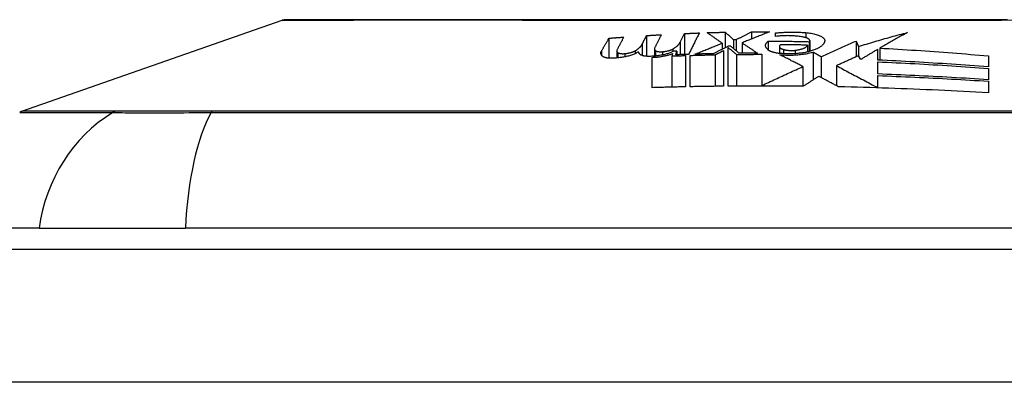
# Model space of a CAD drawing. Header units: inches. Extents: x 20 to 506, y 54 to 236.
# Tile 71 of 245: x 69.221 to 69.953, y 230.33 to 230.6. Entities that reach past the tile are written whole.
import ezdxf

# ---------------------------------------------------------------- set-up
doc = ezdxf.new("R2010")
doc.units = ezdxf.units.IN
doc.header["$MEASUREMENT"] = 0
doc.layers.add('Visible Edges(ANSI)', color=7, linetype='Continuous', lineweight=25)
doc.layers.add('Visible Tangent Edges(ANSI)', color=7, linetype='Continuous', lineweight=25)

msp = doc.modelspace()

# ---------------------------------------------------------------- linework, layer by layer
at = {"layer": 'Visible Edges(ANSI)'}
for p, q in [((69.2226, 230.53208), (69.41614, 230.59982)), ((69.6592, 230.58648), (69.6592, 230.5716)), ((69.6872, 230.58845), (69.6872, 230.57304)), ((69.71214, 230.58343), (69.71545, 230.58996)), ((69.71545, 230.58996), (69.71545, 230.57438)), ((69.7457, 230.59096), (69.7457, 230.57938)), ((69.7652, 230.59124), (69.7652, 230.58588)), ((69.7832, 230.58781), (69.7832, 230.59043)), ((69.68389, 230.58203), (69.68389, 230.57366)), ((69.74345, 230.58278), (69.74345, 230.57826)), ((69.7497, 230.58052), (69.74795, 230.58049)), ((69.74795, 230.5508), (69.74795, 230.57946)), ((69.75195, 230.58542), (69.75395, 230.58544)), ((69.75195, 230.58542), (69.75195, 230.5787)), ((69.75395, 230.58544), (69.75395, 230.57708)), ((69.7582, 230.58305), (69.7582, 230.57527)), ((69.7777, 230.58434), (69.7777, 230.57769)), ((69.78598, 230.58034), (69.78598, 230.57516)), ((69.80695, 230.58134), (69.80695, 230.57626)), ((69.8082, 230.58392), (69.8082, 230.57657)), ((69.80852, 230.5847), (69.80852, 230.57666)), ((69.84313, 230.5844), (69.84479, 230.58031)), ((69.84313, 230.5844), (69.84313, 230.57272)), ((69.84479, 230.58031), (69.84479, 230.57346)), ((69.86063, 230.57911), (69.86063, 230.57013)), ((69.66498, 230.57702), (69.66498, 230.57173)), ((69.6787, 230.57708), (69.6787, 230.57495)), ((69.69145, 230.54968), (69.69145, 230.57226)), ((69.69297, 230.57857), (69.69297, 230.57316)), ((69.70639, 230.575), (69.70595, 230.57324)), ((69.70595, 230.57324), (69.70595, 230.55008)), ((69.70895, 230.57416), (69.70965, 230.57692)), ((69.70965, 230.57692), (69.70965, 230.57418)), ((69.7162, 230.57359), (69.7162, 230.55031)), ((69.7197, 230.55039), (69.7197, 230.5737)), ((69.73818, 230.57416), (69.73818, 230.55069)), ((69.74445, 230.57728), (69.74445, 230.55077)), ((69.7542, 230.5744), (69.7542, 230.55086)), ((69.77295, 230.5745), (69.77295, 230.55129)), ((69.81116, 230.57621), (69.81116, 230.55554)), ((69.81695, 230.57274), (69.81695, 230.55726)), ((69.84645, 230.57056), (69.84482, 230.57348)), ((69.8592, 230.5702), (69.8592, 230.57826)), ((69.94145, 230.57337), (69.94145, 230.56518)), ((69.80345, 230.56535), (69.80345, 230.55075)), ((69.82845, 230.566), (69.82845, 230.55111)), ((69.8592, 230.55986), (69.8592, 230.56893)), ((69.8592, 230.54971), (69.8592, 230.55866)), ((69.94145, 230.56401), (69.94145, 230.5556)), ((69.77295, 230.55129), (69.77295, 230.55092)), ((69.8592, 230.54971), (69.8592, 230.54953)), ((69.94145, 230.55448), (69.94145, 230.54589)), ((69.23547, 230.44517), (69.16271, 230.44517)), ((69.23547, 230.44517), (69.34426, 230.44517)), ((70.20163, 230.44517), (69.34426, 230.44517)), ((68.44795, 230.42942), (116.05295, 230.42942))]:
    msp.add_line(p, q, dxfattribs=at)
at = {"layer": 'Visible Edges(ANSI)', "flags": 128}
for points in [[(69.95572, 230.60021), (69.94053, 230.6002), (69.9249, 230.60018), (69.90888, 230.60016), (69.89252, 230.60015), (69.8759, 230.60014), (69.85906, 230.60012), (69.84208, 230.60011), (69.82495, 230.6001), (69.80763, 230.6001), (69.79018, 230.60009), (69.77266, 230.60009), (69.75515, 230.60009), (69.7377, 230.6001), (69.72038, 230.6001), (69.70324, 230.60011), (69.68627, 230.60012), (69.66945, 230.60014), (69.65284, 230.60015), (69.6365, 230.60016), (69.62048, 230.60018), (69.60486, 230.6002), (69.58968, 230.60021), (69.57499, 230.60023), (69.56079, 230.60025), (69.54708, 230.60026), (69.53391, 230.60028), (69.52134, 230.60028), (69.50937, 230.60028), (69.49804, 230.60026), (69.48737, 230.60025), (69.47739, 230.60023), (69.4681, 230.60021), (69.45953, 230.6002), (69.4517, 230.60018), (69.44465, 230.60016), (69.43841, 230.60015), (69.43298, 230.60014), (69.42835, 230.60012), (69.42455, 230.60011), (69.42157, 230.6001), (69.41945, 230.6001), (69.41817, 230.60009), (69.41775, 230.60009)], [(69.65365, 230.57692), (69.65388, 230.57732), (69.65411, 230.57772), (69.65434, 230.57811), (69.65457, 230.57851), (69.65481, 230.57891), (69.65504, 230.57931), (69.65527, 230.57971), (69.6555, 230.58011), (69.65573, 230.58051), (69.65596, 230.58091), (69.65619, 230.58131), (69.65643, 230.5817), (69.65666, 230.5821), (69.65689, 230.5825), (69.65712, 230.5829), (69.65735, 230.5833), (69.65758, 230.5837), (69.65781, 230.5841), (69.65805, 230.58449), (69.65828, 230.58489), (69.65851, 230.58529), (69.65874, 230.58568), (69.65897, 230.58608), (69.6592, 230.58648)], [(69.6592, 230.58648), (69.65966, 230.58651), (69.66012, 230.58655), (69.66058, 230.58658), (69.66104, 230.58662), (69.66149, 230.58665), (69.66195, 230.58669), (69.66241, 230.58672), (69.66287, 230.58676), (69.66333, 230.58679), (69.66379, 230.58683), (69.66424, 230.58686), (69.6647, 230.5869), (69.66516, 230.58693), (69.66562, 230.58697), (69.66608, 230.587), (69.66654, 230.58703), (69.66699, 230.58707), (69.66745, 230.5871), (69.66791, 230.58714), (69.66837, 230.58717), (69.66883, 230.5872), (69.66929, 230.58724), (69.66974, 230.58727), (69.6702, 230.5873)], [(69.6702, 230.5873), (69.66999, 230.5869), (69.66978, 230.5865), (69.66957, 230.58609), (69.66936, 230.58569), (69.66915, 230.58529), (69.66894, 230.58488), (69.66872, 230.58448), (69.66851, 230.58408), (69.6683, 230.58367), (69.66809, 230.58327), (69.66788, 230.58287), (69.66767, 230.58246), (69.66746, 230.58206), (69.66724, 230.58165), (69.66703, 230.58125), (69.66682, 230.58084), (69.66661, 230.58044), (69.6664, 230.58003), (69.66619, 230.57963), (69.66598, 230.57923), (69.66577, 230.57882), (69.66555, 230.57842), (69.66534, 230.57801), (69.66513, 230.57761)], [(69.68389, 230.58203), (69.68403, 230.5823), (69.68417, 230.58257), (69.6843, 230.58284), (69.68444, 230.5831), (69.68458, 230.58337), (69.68472, 230.58364), (69.68485, 230.58391), (69.68499, 230.58417), (69.68513, 230.58444), (69.68527, 230.58471), (69.68541, 230.58497), (69.68554, 230.58524), (69.68568, 230.58551), (69.68582, 230.58578), (69.68596, 230.58604), (69.68609, 230.58631), (69.68623, 230.58658), (69.68637, 230.58685), (69.68651, 230.58711), (69.68665, 230.58738), (69.68678, 230.58765), (69.68692, 230.58791), (69.68706, 230.58818), (69.6872, 230.58845)], [(69.6872, 230.58845), (69.68765, 230.58848), (69.68811, 230.5885), (69.68857, 230.58853), (69.68903, 230.58856), (69.68949, 230.58859), (69.68995, 230.58862), (69.6904, 230.58864), (69.69086, 230.58867), (69.69132, 230.5887), (69.69178, 230.58873), (69.69224, 230.58875), (69.6927, 230.58878), (69.69315, 230.58881), (69.69361, 230.58884), (69.69407, 230.58886), (69.69453, 230.58889), (69.69499, 230.58892), (69.69545, 230.58894), (69.6959, 230.58897), (69.69636, 230.58899), (69.69682, 230.58902), (69.69728, 230.58905), (69.69774, 230.58907), (69.6982, 230.5891)], [(69.6982, 230.5891), (69.69799, 230.58869), (69.69777, 230.58827), (69.69756, 230.58786), (69.69735, 230.58745), (69.69714, 230.58703), (69.69693, 230.58662), (69.69672, 230.58621), (69.69651, 230.58579), (69.6963, 230.58538), (69.69608, 230.58497), (69.69587, 230.58455), (69.69566, 230.58414), (69.69545, 230.58372), (69.69524, 230.58331), (69.69503, 230.5829), (69.69482, 230.58248), (69.6946, 230.58207), (69.69439, 230.58166), (69.69418, 230.58124), (69.69397, 230.58083), (69.69376, 230.58042), (69.69355, 230.58), (69.69334, 230.57959), (69.69313, 230.57918)], [(69.71545, 230.58996), (69.71591, 230.58998), (69.71636, 230.59), (69.71682, 230.59002), (69.71728, 230.59004), (69.71774, 230.59006), (69.7182, 230.59008), (69.71866, 230.5901), (69.71911, 230.59012), (69.71957, 230.59014), (69.72003, 230.59016), (69.72049, 230.59017), (69.72095, 230.59019), (69.72141, 230.59021), (69.72186, 230.59023), (69.72232, 230.59025), (69.72278, 230.59027), (69.72324, 230.59028), (69.7237, 230.5903), (69.72416, 230.59032), (69.72461, 230.59034), (69.72507, 230.59035), (69.72553, 230.59037), (69.72599, 230.59039), (69.72645, 230.5904)], [(69.72645, 230.5904), (69.72611, 230.58974), (69.72578, 230.58908), (69.72545, 230.58842), (69.72511, 230.58775), (69.72478, 230.58709), (69.72444, 230.58642), (69.72411, 230.58576), (69.72377, 230.58509), (69.72344, 230.58443), (69.7231, 230.58376), (69.72277, 230.5831), (69.72243, 230.58243), (69.7221, 230.58177), (69.72176, 230.5811), (69.72143, 230.58044), (69.72109, 230.57978), (69.72076, 230.57911), (69.72042, 230.57845), (69.72009, 230.57778), (69.71976, 230.57712), (69.71942, 230.57646), (69.71909, 230.5758), (69.71876, 230.57514), (69.71842, 230.57448)], [(69.7322, 230.5906), (69.73276, 230.59062), (69.73332, 230.59064), (69.73388, 230.59065), (69.73445, 230.59067), (69.73501, 230.59069), (69.73557, 230.5907), (69.73613, 230.59072), (69.7367, 230.59074), (69.73726, 230.59075), (69.73782, 230.59077), (69.73838, 230.59078), (69.73895, 230.5908), (69.73951, 230.59081), (69.74007, 230.59083), (69.74063, 230.59084), (69.7412, 230.59086), (69.74176, 230.59087), (69.74232, 230.59089), (69.74288, 230.5909), (69.74345, 230.59091), (69.74401, 230.59093), (69.74457, 230.59094), (69.74513, 230.59095), (69.7457, 230.59096)], [(69.74345, 230.58278), (69.74298, 230.5831), (69.74251, 230.58343), (69.74205, 230.58376), (69.74158, 230.58409), (69.74111, 230.58441), (69.74065, 230.58474), (69.74018, 230.58507), (69.73971, 230.5854), (69.73924, 230.58572), (69.73877, 230.58605), (69.7383, 230.58638), (69.73783, 230.5867), (69.73736, 230.58703), (69.73689, 230.58736), (69.73642, 230.58768), (69.73595, 230.58801), (69.73548, 230.58833), (69.73501, 230.58866), (69.73454, 230.58898), (69.73407, 230.58931), (69.7336, 230.58963), (69.73314, 230.58996), (69.73267, 230.59028), (69.7322, 230.5906)], [(69.7457, 230.59096), (69.74596, 230.59073), (69.74622, 230.5905), (69.74648, 230.59027), (69.74674, 230.59004), (69.747, 230.58981), (69.74726, 230.58958), (69.74752, 230.58935), (69.74778, 230.58912), (69.74804, 230.58889), (69.7483, 230.58866), (69.74856, 230.58842), (69.74883, 230.58819), (69.74909, 230.58796), (69.74935, 230.58773), (69.74961, 230.5875), (69.74987, 230.58727), (69.75013, 230.58704), (69.75039, 230.5868), (69.75065, 230.58657), (69.75091, 230.58634), (69.75117, 230.58611), (69.75143, 230.58588), (69.75169, 230.58565), (69.75195, 230.58542)], [(69.75395, 230.58544), (69.75441, 230.58568), (69.75488, 230.58593), (69.75534, 230.58617), (69.75581, 230.58641), (69.75628, 230.58665), (69.75674, 230.58689), (69.75721, 230.58713), (69.75768, 230.58737), (69.75815, 230.58762), (69.75862, 230.58786), (69.75909, 230.5881), (69.75956, 230.58834), (69.76003, 230.58858), (69.7605, 230.58882), (69.76097, 230.58907), (69.76144, 230.58931), (69.76191, 230.58955), (69.76238, 230.58979), (69.76285, 230.59003), (69.76332, 230.59027), (69.76379, 230.59051), (69.76426, 230.59076), (69.76473, 230.591), (69.7652, 230.59124)], [(69.7787, 230.59125), (69.77784, 230.59091), (69.77698, 230.59057), (69.77613, 230.59024), (69.77527, 230.5899), (69.77441, 230.58956), (69.77355, 230.58922), (69.7727, 230.58888), (69.77184, 230.58854), (69.77098, 230.5882), (69.77012, 230.58785), (69.76926, 230.58751), (69.76841, 230.58717), (69.76755, 230.58683), (69.76669, 230.58648), (69.76584, 230.58614), (69.76499, 230.58579), (69.76413, 230.58545), (69.76328, 230.58511), (69.76243, 230.58476), (69.76158, 230.58442), (69.76073, 230.58408), (69.75988, 230.58373), (69.75904, 230.58339), (69.7582, 230.58305)], [(69.7652, 230.59124), (69.76576, 230.59124), (69.76632, 230.59124), (69.76688, 230.59125), (69.76745, 230.59125), (69.76801, 230.59125), (69.76857, 230.59125), (69.76913, 230.59125), (69.7697, 230.59126), (69.77026, 230.59126), (69.77082, 230.59126), (69.77138, 230.59126), (69.77195, 230.59126), (69.77251, 230.59126), (69.77307, 230.59126), (69.77363, 230.59126), (69.7742, 230.59126), (69.77476, 230.59126), (69.77532, 230.59126), (69.77588, 230.59126), (69.77645, 230.59126), (69.77701, 230.59125), (69.77757, 230.59125), (69.77813, 230.59125), (69.7787, 230.59125)], [(69.7832, 230.59043), (69.7841, 230.59052), (69.78501, 230.5906), (69.78593, 230.59068), (69.78685, 230.59074), (69.78777, 230.5908), (69.7887, 230.59086), (69.78964, 230.59091), (69.79057, 230.59095), (69.79151, 230.59098), (69.79245, 230.59101), (69.7934, 230.59103), (69.79434, 230.59104), (69.79529, 230.59105), (69.79624, 230.59105), (69.79719, 230.59104), (69.79814, 230.59102), (69.79909, 230.591), (69.80004, 230.59097), (69.80098, 230.59094), (69.80193, 230.5909), (69.80288, 230.59085), (69.80382, 230.59079), (69.80476, 230.59073), (69.8057, 230.59066)], [(69.80395, 230.58732), (69.80314, 230.58746), (69.80232, 230.5876), (69.80149, 230.58772), (69.80065, 230.58784), (69.7998, 230.58794), (69.79894, 230.58803), (69.79807, 230.58812), (69.79719, 230.58819), (69.79631, 230.58825), (69.79543, 230.5883), (69.79454, 230.58834), (69.79364, 230.58837), (69.79275, 230.58838), (69.79185, 230.58839), (69.79096, 230.58838), (69.79007, 230.58836), (69.78918, 230.58833), (69.7883, 230.58829), (69.78743, 230.58824), (69.78656, 230.58817), (69.78571, 230.5881), (69.78486, 230.58801), (69.78402, 230.58792), (69.7832, 230.58781)], [(69.8082, 230.58392), (69.80832, 230.58407), (69.80841, 230.58423), (69.80847, 230.58439), (69.80851, 230.58455), (69.80852, 230.58471), (69.80851, 230.58487), (69.80847, 230.58503), (69.8084, 230.5852), (69.8083, 230.58536), (69.80818, 230.58552), (69.80803, 230.58567), (69.80785, 230.58583), (69.80765, 230.58598), (69.80742, 230.58613), (69.80717, 230.58627), (69.8069, 230.58641), (69.8066, 230.58655), (69.80628, 230.58668), (69.80594, 230.5868), (69.80558, 230.58692), (69.80519, 230.58703), (69.8048, 230.58713), (69.80438, 230.58723), (69.80395, 230.58732)], [(69.8057, 230.59066), (69.80673, 230.59057), (69.80774, 230.59045), (69.80874, 230.59032), (69.80971, 230.59016), (69.81065, 230.58998), (69.81156, 230.58978), (69.81244, 230.58957), (69.81327, 230.58933), (69.81407, 230.58909), (69.81482, 230.58882), (69.81552, 230.58855), (69.81617, 230.58826), (69.81677, 230.58796), (69.81732, 230.58765), (69.81782, 230.58733), (69.81826, 230.58701), (69.81865, 230.58668), (69.81897, 230.58634), (69.81924, 230.586), (69.81945, 230.58566), (69.8196, 230.58532), (69.8197, 230.58497), (69.81973, 230.58463), (69.8197, 230.58428)], [(69.84479, 230.58031), (69.8463, 230.58078), (69.84781, 230.58125), (69.84932, 230.58172), (69.85084, 230.58218), (69.85235, 230.58264), (69.85387, 230.58309), (69.85539, 230.58354), (69.85691, 230.58399), (69.85843, 230.58444), (69.85995, 230.58488), (69.86147, 230.58532), (69.86299, 230.58576), (69.86451, 230.5862), (69.86604, 230.58663), (69.86756, 230.58705), (69.86909, 230.58747), (69.87062, 230.58789), (69.87214, 230.58831), (69.87367, 230.58872), (69.8752, 230.58913), (69.87673, 230.58953), (69.87826, 230.58993), (69.87979, 230.59033), (69.88132, 230.59072)], [(69.88132, 230.59072), (69.88046, 230.59026), (69.87959, 230.5898), (69.87873, 230.58933), (69.87786, 230.58886), (69.877, 230.58839), (69.87613, 230.58792), (69.87527, 230.58745), (69.8744, 230.58697), (69.87354, 230.58649), (69.87267, 230.58601), (69.87181, 230.58553), (69.87094, 230.58505), (69.87008, 230.58456), (69.86922, 230.58407), (69.86835, 230.58358), (69.86749, 230.58309), (69.86663, 230.5826), (69.86577, 230.5821), (69.86491, 230.58161), (69.86405, 230.58111), (69.8632, 230.58061), (69.86234, 230.58011), (69.86149, 230.57961), (69.86063, 230.57911)], [(69.6787, 230.57708), (69.67902, 230.57728), (69.67934, 230.57747), (69.67964, 230.57767), (69.67994, 230.57788), (69.68023, 230.57808), (69.68051, 230.57828), (69.68078, 230.57848), (69.68104, 230.57869), (69.68129, 230.57889), (69.68153, 230.5791), (69.68176, 230.57931), (69.68198, 230.57951), (69.68219, 230.57972), (69.6824, 230.57993), (69.68259, 230.58014), (69.68277, 230.58035), (69.68295, 230.58056), (69.68311, 230.58077), (69.68327, 230.58098), (69.68341, 230.58119), (69.68355, 230.5814), (69.68367, 230.58161), (69.68379, 230.58182), (69.68389, 230.58203)], [(69.69313, 230.57918), (69.69309, 230.57909), (69.69305, 230.57901), (69.69302, 230.57892), (69.693, 230.57884), (69.69299, 230.57876), (69.69298, 230.57867), (69.69297, 230.57859), (69.69297, 230.5785), (69.69298, 230.57842), (69.693, 230.57834), (69.69302, 230.57825), (69.69304, 230.57817), (69.69307, 230.57809), (69.69311, 230.57801), (69.69316, 230.57793), (69.69321, 230.57785), (69.69326, 230.57777), (69.69333, 230.57769), (69.69339, 230.57761), (69.69347, 230.57753), (69.69355, 230.57746), (69.69364, 230.57738), (69.69373, 230.5773), (69.69383, 230.57723)], [(69.7067, 230.57842), (69.70703, 230.57861), (69.70736, 230.57881), (69.70768, 230.57901), (69.70799, 230.57922), (69.70829, 230.57942), (69.70857, 230.57962), (69.70885, 230.57983), (69.70913, 230.58003), (69.70939, 230.58024), (69.70964, 230.58045), (69.70988, 230.58065), (69.71011, 230.58086), (69.71034, 230.58107), (69.71055, 230.58128), (69.71075, 230.5815), (69.71095, 230.58171), (69.71113, 230.58192), (69.7113, 230.58214), (69.71147, 230.58235), (69.71162, 230.58256), (69.71177, 230.58278), (69.7119, 230.58299), (69.71203, 230.58321), (69.71214, 230.58343)], [(69.7232, 230.57462), (69.72402, 230.57495), (69.72485, 230.57529), (69.72568, 230.57562), (69.72651, 230.57596), (69.72734, 230.5763), (69.72818, 230.57664), (69.72902, 230.57698), (69.72986, 230.57732), (69.73071, 230.57766), (69.73155, 230.578), (69.7324, 230.57834), (69.73325, 230.57868), (69.73409, 230.57902), (69.73494, 230.57937), (69.73579, 230.57971), (69.73665, 230.58005), (69.7375, 230.58039), (69.73835, 230.58073), (69.7392, 230.58107), (69.74005, 230.58142), (69.7409, 230.58176), (69.74175, 230.5821), (69.7426, 230.58244), (69.74345, 230.58278)], [(69.74795, 230.58049), (69.74748, 230.58026), (69.74702, 230.58003), (69.74655, 230.5798), (69.74609, 230.57957), (69.74562, 230.57934), (69.74516, 230.57911), (69.74469, 230.57888), (69.74422, 230.57864), (69.74376, 230.57841), (69.74329, 230.57818), (69.74283, 230.57795), (69.74236, 230.57772), (69.7419, 230.57749), (69.74144, 230.57726), (69.74097, 230.57703), (69.74051, 230.57679), (69.74005, 230.57656), (69.73958, 230.57633), (69.73912, 230.5761), (69.73866, 230.57587), (69.7382, 230.57564), (69.73774, 230.57541), (69.73728, 230.57518), (69.73682, 230.57496)], [(69.74795, 230.57946), (69.74821, 230.57925), (69.74847, 230.57904), (69.74873, 230.57883), (69.74899, 230.57862), (69.74925, 230.57841), (69.74951, 230.5782), (69.74977, 230.57799), (69.75003, 230.57778), (69.75029, 230.57757), (69.75055, 230.57736), (69.75081, 230.57714), (69.75107, 230.57693), (69.75133, 230.57672), (69.7516, 230.57651), (69.75186, 230.5763), (69.75212, 230.57609), (69.75238, 230.57588), (69.75264, 230.57567), (69.7529, 230.57546), (69.75316, 230.57525), (69.75342, 230.57504), (69.75368, 230.57482), (69.75394, 230.57461), (69.7542, 230.5744)], [(69.7562, 230.57525), (69.75593, 230.57547), (69.75566, 230.57569), (69.75539, 230.57591), (69.75512, 230.57613), (69.75485, 230.57635), (69.75457, 230.57657), (69.7543, 230.57679), (69.75403, 230.57701), (69.75376, 230.57723), (69.75349, 230.57745), (69.75322, 230.57767), (69.75295, 230.57789), (69.75268, 230.57811), (69.75241, 230.57833), (69.75214, 230.57855), (69.75187, 230.57877), (69.75159, 230.57899), (69.75132, 230.57921), (69.75105, 230.57943), (69.75078, 230.57964), (69.75051, 230.57986), (69.75024, 230.58008), (69.74997, 230.5803), (69.7497, 230.58052)], [(69.7582, 230.58305), (69.75868, 230.58273), (69.75916, 230.58241), (69.75964, 230.58209), (69.76012, 230.58177), (69.7606, 230.58145), (69.76108, 230.58113), (69.76156, 230.5808), (69.76204, 230.58048), (69.76252, 230.58016), (69.763, 230.57984), (69.76348, 230.57952), (69.76396, 230.57919), (69.76444, 230.57887), (69.76492, 230.57855), (69.7654, 230.57823), (69.76588, 230.57791), (69.76636, 230.57758), (69.76684, 230.57726), (69.76731, 230.57694), (69.76779, 230.57662), (69.76827, 230.5763), (69.76875, 230.57597), (69.76922, 230.57565), (69.7697, 230.57533)], [(69.7777, 230.57769), (69.77738, 230.57796), (69.77709, 230.57822), (69.77682, 230.5785), (69.77659, 230.57877), (69.77638, 230.57905), (69.7762, 230.57932), (69.77604, 230.5796), (69.77591, 230.57989), (69.77582, 230.58017), (69.77575, 230.58045), (69.7757, 230.58074), (69.77569, 230.58102), (69.7757, 230.58131), (69.77575, 230.58159), (69.77582, 230.58187), (69.77592, 230.58216), (69.77604, 230.58244), (69.7762, 230.58272), (69.77638, 230.58299), (69.77659, 230.58327), (69.77682, 230.58354), (69.77709, 230.58381), (69.77738, 230.58408), (69.7777, 230.58434)], [(69.7777, 230.58434), (69.77897, 230.58434), (69.78024, 230.58433), (69.78151, 230.58432), (69.78278, 230.58431), (69.78405, 230.5843), (69.78532, 230.58429), (69.7866, 230.58428), (69.78787, 230.58427), (69.78914, 230.58426), (69.79041, 230.58424), (69.79168, 230.58423), (69.79295, 230.58421), (69.79422, 230.58419), (69.79549, 230.58417), (69.79676, 230.58415), (69.79804, 230.58413), (69.79931, 230.58411), (69.80058, 230.58408), (69.80185, 230.58406), (69.80312, 230.58403), (69.80439, 230.584), (69.80566, 230.58398), (69.80693, 230.58395), (69.8082, 230.58392)], [(69.78695, 230.58166), (69.78674, 230.58152), (69.78655, 230.58137), (69.78639, 230.58122), (69.78626, 230.58107), (69.78615, 230.58091), (69.78607, 230.58075), (69.78601, 230.5806), (69.78598, 230.58044), (69.78598, 230.58028), (69.786, 230.58012), (69.78605, 230.57996), (69.78613, 230.5798), (69.78623, 230.57964), (69.78636, 230.57949), (69.78651, 230.57934), (69.78669, 230.57919), (69.78689, 230.57904), (69.78711, 230.5789), (69.78736, 230.57876), (69.78764, 230.57862), (69.78793, 230.57849), (69.78825, 230.57837), (69.78859, 230.57825), (69.78895, 230.57814)], [(69.80695, 230.58134), (69.80611, 230.58136), (69.80528, 230.58138), (69.80445, 230.5814), (69.80361, 230.58141), (69.80278, 230.58143), (69.80195, 230.58145), (69.80111, 230.58146), (69.80028, 230.58148), (69.79944, 230.58149), (69.79861, 230.58151), (69.79778, 230.58152), (69.79695, 230.58153), (69.79611, 230.58155), (69.79528, 230.58156), (69.79445, 230.58157), (69.79361, 230.58158), (69.79278, 230.58159), (69.79195, 230.5816), (69.79111, 230.58161), (69.79028, 230.58162), (69.78945, 230.58163), (69.78861, 230.58164), (69.78778, 230.58165), (69.78695, 230.58166)], [(69.7977, 230.57751), (69.79832, 230.57758), (69.79893, 230.57767), (69.79952, 230.57776), (69.8001, 230.57786), (69.80066, 230.57797), (69.8012, 230.57809), (69.80173, 230.57822), (69.80223, 230.57835), (69.80272, 230.5785), (69.80318, 230.57865), (69.80361, 230.57881), (69.80403, 230.57898), (69.80442, 230.57915), (69.80478, 230.57932), (69.80512, 230.57951), (69.80543, 230.5797), (69.80572, 230.57989), (69.80598, 230.58009), (69.80621, 230.58029), (69.80641, 230.58049), (69.80659, 230.5807), (69.80674, 230.58091), (69.80685, 230.58113), (69.80695, 230.58134)], [(69.8197, 230.58428), (69.81962, 230.58394), (69.81951, 230.5836), (69.81938, 230.58325), (69.81921, 230.58291), (69.81901, 230.58258), (69.81878, 230.58224), (69.81852, 230.58191), (69.81823, 230.58159), (69.81791, 230.58126), (69.81756, 230.58094), (69.81719, 230.58063), (69.81678, 230.58031), (69.81634, 230.58001), (69.81587, 230.5797), (69.81538, 230.57941), (69.81485, 230.57911), (69.8143, 230.57883), (69.81372, 230.57855), (69.81312, 230.57827), (69.81248, 230.57801), (69.81183, 230.57775), (69.81114, 230.57749), (69.81043, 230.57725), (69.8097, 230.57701)], [(69.81695, 230.57274), (69.81802, 230.57323), (69.8191, 230.57373), (69.82019, 230.57423), (69.82127, 230.57472), (69.82235, 230.57522), (69.82344, 230.57571), (69.82453, 230.57621), (69.82562, 230.5767), (69.82671, 230.57719), (69.8278, 230.57768), (69.82889, 230.57817), (69.82999, 230.57866), (69.83108, 230.57915), (69.83218, 230.57963), (69.83327, 230.58012), (69.83437, 230.5806), (69.83546, 230.58108), (69.83656, 230.58156), (69.83765, 230.58204), (69.83875, 230.58251), (69.83984, 230.58299), (69.84094, 230.58346), (69.84203, 230.58393), (69.84313, 230.5844)], [(69.86063, 230.57911), (69.86401, 230.57893), (69.8674, 230.57874), (69.87078, 230.57854), (69.87416, 230.57834), (69.87754, 230.57814), (69.88093, 230.57793), (69.88431, 230.57771), (69.88769, 230.57749), (69.89107, 230.57726), (69.89445, 230.57703), (69.89782, 230.57679), (69.9012, 230.57655), (69.90457, 230.57631), (69.90794, 230.57606), (69.91131, 230.57581), (69.91467, 230.57555), (69.91803, 230.57529), (69.92139, 230.57502), (69.92474, 230.57476), (69.92809, 230.57449), (69.93144, 230.57421), (69.93478, 230.57393), (69.93812, 230.57365), (69.94145, 230.57337)], [(69.65445, 230.57302), (69.65429, 230.57317), (69.65414, 230.57332), (69.654, 230.57348), (69.65388, 230.57363), (69.65376, 230.57379), (69.65366, 230.57394), (69.65356, 230.5741), (69.65348, 230.57426), (69.65341, 230.57442), (69.65335, 230.57459), (69.6533, 230.57475), (69.65326, 230.57491), (69.65323, 230.57508), (69.65322, 230.57524), (69.65321, 230.57541), (69.65321, 230.57557), (69.65323, 230.57574), (69.65326, 230.57591), (69.6533, 230.57608), (69.65335, 230.57624), (69.65341, 230.57641), (69.65348, 230.57658), (69.65356, 230.57675), (69.65365, 230.57692)], [(69.6627, 230.57156), (69.66224, 230.57154), (69.66178, 230.57153), (69.66132, 230.57152), (69.66087, 230.57152), (69.66043, 230.57153), (69.65999, 230.57155), (69.65955, 230.57158), (69.65913, 230.57161), (69.65872, 230.57165), (69.65832, 230.5717), (69.65793, 230.57175), (69.65756, 230.57182), (69.6572, 230.57189), (69.65686, 230.57196), (69.65653, 230.57204), (69.65622, 230.57213), (69.65593, 230.57223), (69.65566, 230.57233), (69.65541, 230.57243), (69.65517, 230.57254), (69.65496, 230.57265), (69.65477, 230.57277), (69.6546, 230.57289), (69.65445, 230.57302)], [(69.6812, 230.57639), (69.68077, 230.57609), (69.6803, 230.5758), (69.67979, 230.57551), (69.67925, 230.57522), (69.67867, 230.57494), (69.67806, 230.57467), (69.67742, 230.57441), (69.67674, 230.57415), (69.67603, 230.5739), (69.67529, 230.57366), (69.67452, 230.57344), (69.67372, 230.57322), (69.6729, 230.57301), (69.67205, 230.57281), (69.67118, 230.57263), (69.6703, 230.57246), (69.66939, 230.5723), (69.66846, 230.57215), (69.66752, 230.57202), (69.66657, 230.5719), (69.66561, 230.57179), (69.66465, 230.5717), (69.66367, 230.57162), (69.6627, 230.57156)], [(69.66513, 230.57761), (69.66509, 230.57753), (69.66506, 230.57744), (69.66503, 230.57736), (69.66501, 230.57728), (69.66499, 230.5772), (69.66498, 230.57711), (69.66498, 230.57703), (69.66498, 230.57695), (69.66499, 230.57687), (69.665, 230.57679), (69.66502, 230.57671), (69.66505, 230.57663), (69.66508, 230.57655), (69.66512, 230.57647), (69.66516, 230.57639), (69.66521, 230.57632), (69.66527, 230.57624), (69.66533, 230.57616), (69.6654, 230.57609), (69.66547, 230.57601), (69.66555, 230.57594), (69.66564, 230.57587), (69.66573, 230.5758), (69.66583, 230.57573)], [(69.66583, 230.57573), (69.66594, 230.57566), (69.66606, 230.57559), (69.66619, 230.57552), (69.66634, 230.57546), (69.6665, 230.5754), (69.66666, 230.57535), (69.66684, 230.57529), (69.66703, 230.57524), (69.66723, 230.5752), (69.66744, 230.57516), (69.66765, 230.57512), (69.66788, 230.57509), (69.66811, 230.57506), (69.66835, 230.57503), (69.66859, 230.57501), (69.66884, 230.575), (69.6691, 230.57499), (69.66936, 230.57498), (69.66962, 230.57498), (69.66988, 230.57499), (69.67015, 230.57499), (69.67042, 230.57501), (69.67068, 230.57502), (69.67095, 230.57505)], [(69.67095, 230.57505), (69.67134, 230.57509), (69.67174, 230.57513), (69.67213, 230.57518), (69.67252, 230.57523), (69.6729, 230.57529), (69.67328, 230.57535), (69.67365, 230.57542), (69.67402, 230.57549), (69.67438, 230.57556), (69.67473, 230.57564), (69.67508, 230.57572), (69.67541, 230.57581), (69.67574, 230.5759), (69.67606, 230.57599), (69.67637, 230.57609), (69.67668, 230.57619), (69.67697, 230.57629), (69.67725, 230.5764), (69.67752, 230.5765), (69.67778, 230.57661), (69.67802, 230.57673), (69.67826, 230.57684), (69.67848, 230.57696), (69.6787, 230.57708)], [(69.6822, 230.5746), (69.68213, 230.57468), (69.68206, 230.57475), (69.682, 230.57482), (69.68194, 230.57489), (69.68188, 230.57497), (69.68183, 230.57504), (69.68177, 230.57511), (69.68172, 230.57519), (69.68167, 230.57526), (69.68162, 230.57533), (69.68158, 230.57541), (69.68153, 230.57548), (69.68149, 230.57556), (69.68146, 230.57563), (69.68142, 230.57571), (69.68139, 230.57578), (69.68135, 230.57586), (69.68133, 230.57593), (69.6813, 230.57601), (69.68127, 230.57608), (69.68125, 230.57616), (69.68123, 230.57624), (69.68121, 230.57631), (69.6812, 230.57639)], [(69.6902, 230.57298), (69.68974, 230.57296), (69.68929, 230.57296), (69.68884, 230.57296), (69.6884, 230.57297), (69.68796, 230.57298), (69.68753, 230.57301), (69.68711, 230.57304), (69.68669, 230.57308), (69.68629, 230.57313), (69.6859, 230.57319), (69.68553, 230.57325), (69.68516, 230.57332), (69.68481, 230.5734), (69.68448, 230.57348), (69.68417, 230.57357), (69.68387, 230.57367), (69.68359, 230.57377), (69.68333, 230.57388), (69.68309, 230.57399), (69.68287, 230.5741), (69.68267, 230.57422), (69.68249, 230.57435), (69.68233, 230.57447), (69.6822, 230.5746)], [(69.70723, 230.57683), (69.70677, 230.57658), (69.70628, 230.57633), (69.70577, 230.57609), (69.70523, 230.57586), (69.70466, 230.57563), (69.70407, 230.57541), (69.70345, 230.57519), (69.70281, 230.57498), (69.70214, 230.57478), (69.70145, 230.57459), (69.70074, 230.57441), (69.70001, 230.57424), (69.69926, 230.57407), (69.69849, 230.57392), (69.69771, 230.57378), (69.69691, 230.57364), (69.6961, 230.57352), (69.69528, 230.57341), (69.69445, 230.57331), (69.69361, 230.57322), (69.69276, 230.57314), (69.69191, 230.57307), (69.69106, 230.57302), (69.6902, 230.57298)], [(69.69145, 230.57226), (69.69215, 230.5723), (69.69286, 230.57233), (69.69356, 230.57238), (69.69426, 230.57243), (69.69496, 230.5725), (69.69565, 230.57257), (69.69634, 230.57264), (69.69702, 230.57273), (69.69769, 230.57282), (69.69835, 230.57292), (69.699, 230.57303), (69.69965, 230.57314), (69.70029, 230.57327), (69.70091, 230.57339), (69.70152, 230.57353), (69.70212, 230.57367), (69.70271, 230.57382), (69.70328, 230.57397), (69.70384, 230.57413), (69.70438, 230.57429), (69.70491, 230.57446), (69.70542, 230.57464), (69.70592, 230.57482), (69.70639, 230.575)], [(69.69383, 230.57723), (69.69393, 230.57716), (69.69406, 230.57709), (69.69419, 230.57702), (69.69433, 230.57695), (69.69449, 230.57689), (69.69465, 230.57683), (69.69483, 230.57677), (69.69502, 230.57672), (69.69522, 230.57667), (69.69542, 230.57662), (69.69564, 230.57658), (69.69586, 230.57655), (69.69609, 230.57651), (69.69633, 230.57648), (69.69658, 230.57646), (69.69683, 230.57644), (69.69708, 230.57642), (69.69734, 230.57641), (69.6976, 230.57641), (69.69787, 230.57641), (69.69814, 230.57641), (69.6984, 230.57642), (69.69867, 230.57644), (69.69893, 230.57645)], [(69.69893, 230.57645), (69.69933, 230.57649), (69.69973, 230.57653), (69.70012, 230.57657), (69.70051, 230.57662), (69.70089, 230.57667), (69.70127, 230.57673), (69.70164, 230.57679), (69.70201, 230.57686), (69.70237, 230.57693), (69.70272, 230.57701), (69.70307, 230.57709), (69.70341, 230.57717), (69.70374, 230.57726), (69.70406, 230.57735), (69.70437, 230.57744), (69.70467, 230.57754), (69.70496, 230.57764), (69.70525, 230.57774), (69.70552, 230.57785), (69.70577, 230.57796), (69.70602, 230.57807), (69.70626, 230.57818), (69.70648, 230.5783), (69.7067, 230.57842)], [(69.70595, 230.57324), (69.70637, 230.57325), (69.7068, 230.57327), (69.70723, 230.57328), (69.70765, 230.5733), (69.70808, 230.57331), (69.70851, 230.57333), (69.70894, 230.57334), (69.70936, 230.57336), (69.70979, 230.57337), (69.71022, 230.57339), (69.71064, 230.5734), (69.71107, 230.57342), (69.7115, 230.57343), (69.71193, 230.57345), (69.71235, 230.57346), (69.71278, 230.57348), (69.71321, 230.57349), (69.71363, 230.57351), (69.71406, 230.57352), (69.71449, 230.57353), (69.71491, 230.57355), (69.71534, 230.57356), (69.71577, 230.57358), (69.7162, 230.57359)], [(69.70965, 230.57692), (69.70955, 230.57692), (69.70944, 230.57691), (69.70934, 230.57691), (69.70924, 230.57691), (69.70914, 230.5769), (69.70904, 230.5769), (69.70894, 230.5769), (69.70884, 230.57689), (69.70874, 230.57689), (69.70864, 230.57688), (69.70854, 230.57688), (69.70844, 230.57688), (69.70834, 230.57687), (69.70824, 230.57687), (69.70814, 230.57686), (69.70804, 230.57686), (69.70793, 230.57686), (69.70783, 230.57685), (69.70773, 230.57685), (69.70763, 230.57685), (69.70753, 230.57684), (69.70743, 230.57684), (69.70733, 230.57683), (69.70723, 230.57683)], [(69.71842, 230.57448), (69.71803, 230.57446), (69.71763, 230.57445), (69.71724, 230.57444), (69.71684, 230.57443), (69.71645, 230.57441), (69.71605, 230.5744), (69.71566, 230.57439), (69.71526, 230.57438), (69.71487, 230.57436), (69.71447, 230.57435), (69.71408, 230.57434), (69.71368, 230.57432), (69.71329, 230.57431), (69.71289, 230.5743), (69.7125, 230.57428), (69.7121, 230.57427), (69.71171, 230.57426), (69.71131, 230.57424), (69.71092, 230.57423), (69.71053, 230.57421), (69.71013, 230.5742), (69.70974, 230.57419), (69.70934, 230.57417), (69.70895, 230.57416)], [(69.7197, 230.5737), (69.72047, 230.57372), (69.72124, 230.57374), (69.72201, 230.57376), (69.72277, 230.57379), (69.72354, 230.57381), (69.72431, 230.57383), (69.72508, 230.57385), (69.72585, 230.57387), (69.72662, 230.57389), (69.72739, 230.57391), (69.72816, 230.57393), (69.72893, 230.57395), (69.7297, 230.57397), (69.73047, 230.57399), (69.73124, 230.57401), (69.73202, 230.57402), (69.73279, 230.57404), (69.73356, 230.57406), (69.73433, 230.57408), (69.7351, 230.57409), (69.73587, 230.57411), (69.73664, 230.57413), (69.73741, 230.57414), (69.73818, 230.57416)], [(69.73682, 230.57496), (69.73625, 230.57494), (69.73568, 230.57493), (69.73512, 230.57492), (69.73455, 230.57491), (69.73398, 230.57489), (69.73341, 230.57488), (69.73284, 230.57487), (69.73228, 230.57485), (69.73171, 230.57484), (69.73114, 230.57483), (69.73057, 230.57481), (69.73001, 230.5748), (69.72944, 230.57479), (69.72887, 230.57477), (69.7283, 230.57476), (69.72774, 230.57474), (69.72717, 230.57473), (69.7266, 230.57471), (69.72603, 230.5747), (69.72547, 230.57468), (69.7249, 230.57467), (69.72433, 230.57465), (69.72376, 230.57463), (69.7232, 230.57462)], [(69.73818, 230.57416), (69.73844, 230.57429), (69.7387, 230.57442), (69.73896, 230.57455), (69.73922, 230.57468), (69.73948, 230.57481), (69.73974, 230.57494), (69.74, 230.57507), (69.74026, 230.5752), (69.74053, 230.57533), (69.74079, 230.57546), (69.74105, 230.57559), (69.74131, 230.57572), (69.74157, 230.57585), (69.74183, 230.57598), (69.74209, 230.57611), (69.74235, 230.57624), (69.74262, 230.57637), (69.74288, 230.5765), (69.74314, 230.57663), (69.7434, 230.57676), (69.74366, 230.57689), (69.74392, 230.57702), (69.74418, 230.57715), (69.74445, 230.57728)], [(69.7542, 230.5744), (69.75498, 230.57441), (69.75576, 230.57442), (69.75654, 230.57443), (69.75732, 230.57443), (69.7581, 230.57444), (69.75888, 230.57445), (69.75967, 230.57445), (69.76045, 230.57446), (69.76123, 230.57446), (69.76201, 230.57447), (69.76279, 230.57447), (69.76357, 230.57448), (69.76435, 230.57448), (69.76513, 230.57449), (69.76592, 230.57449), (69.7667, 230.57449), (69.76748, 230.5745), (69.76826, 230.5745), (69.76904, 230.5745), (69.76982, 230.5745), (69.7706, 230.5745), (69.77138, 230.5745), (69.77217, 230.5745), (69.77295, 230.5745)], [(69.7697, 230.57533), (69.76913, 230.57533), (69.76857, 230.57533), (69.76801, 230.57533), (69.76745, 230.57533), (69.76688, 230.57532), (69.76632, 230.57532), (69.76576, 230.57532), (69.7652, 230.57532), (69.76463, 230.57532), (69.76407, 230.57531), (69.76351, 230.57531), (69.76295, 230.57531), (69.76238, 230.5753), (69.76182, 230.5753), (69.76126, 230.5753), (69.7607, 230.57529), (69.76013, 230.57529), (69.75957, 230.57528), (69.75901, 230.57528), (69.75845, 230.57527), (69.75788, 230.57527), (69.75732, 230.57526), (69.75676, 230.57526), (69.7562, 230.57525)], [(69.7882, 230.57501), (69.78762, 230.57503), (69.78705, 230.57507), (69.78649, 230.57511), (69.78593, 230.57517), (69.78538, 230.57523), (69.78484, 230.5753), (69.78431, 230.57537), (69.78379, 230.57546), (69.78329, 230.57555), (69.78279, 230.57565), (69.78231, 230.57576), (69.78185, 230.57588), (69.7814, 230.576), (69.78097, 230.57613), (69.78055, 230.57626), (69.78016, 230.5764), (69.77978, 230.57655), (69.77942, 230.5767), (69.77908, 230.57685), (69.77876, 230.57701), (69.77846, 230.57718), (69.77819, 230.57734), (69.77793, 230.57752), (69.7777, 230.57769)], [(69.7862, 230.57423), (69.7873, 230.57415), (69.78841, 230.57407), (69.78953, 230.57401), (69.79065, 230.57397), (69.79178, 230.57394), (69.79292, 230.57393), (69.79405, 230.57393), (69.79517, 230.57395), (69.79629, 230.57399), (69.79741, 230.57403), (69.79851, 230.5741), (69.79961, 230.57418), (69.80069, 230.57427), (69.80175, 230.57438), (69.8028, 230.57451), (69.80383, 230.57464), (69.80483, 230.5748), (69.80582, 230.57496), (69.80677, 230.57514), (69.80771, 230.57533), (69.80861, 230.57553), (69.80949, 230.57575), (69.81034, 230.57597), (69.81116, 230.57621)], [(69.80345, 230.56535), (69.80274, 230.56572), (69.80203, 230.56608), (69.80132, 230.56645), (69.80061, 230.56682), (69.79989, 230.56719), (69.79918, 230.56756), (69.79846, 230.56793), (69.79774, 230.5683), (69.79703, 230.56867), (69.79631, 230.56904), (69.79559, 230.56941), (69.79486, 230.56978), (69.79414, 230.57016), (69.79342, 230.57053), (69.7927, 230.5709), (69.79197, 230.57127), (69.79125, 230.57164), (69.79053, 230.57201), (69.7898, 230.57239), (69.78908, 230.57276), (69.78836, 230.57313), (69.78764, 230.5735), (69.78692, 230.57387), (69.7862, 230.57423)], [(69.8097, 230.57701), (69.809, 230.57679), (69.80827, 230.57659), (69.80752, 230.5764), (69.80675, 230.57622), (69.80595, 230.57604), (69.80513, 230.57588), (69.80429, 230.57573), (69.80343, 230.57559), (69.80255, 230.57546), (69.80165, 230.57534), (69.80074, 230.57524), (69.79982, 230.57514), (69.79889, 230.57506), (69.79794, 230.57499), (69.79698, 230.57494), (69.79601, 230.57489), (69.79504, 230.57486), (69.79406, 230.57484), (69.79308, 230.57484), (69.7921, 230.57484), (69.79112, 230.57487), (69.79014, 230.5749), (69.78916, 230.57495), (69.7882, 230.57501)], [(69.78895, 230.57814), (69.78925, 230.57806), (69.78956, 230.57798), (69.78988, 230.5779), (69.79021, 230.57783), (69.79055, 230.57777), (69.79089, 230.5777), (69.79125, 230.57765), (69.79161, 230.5776), (69.79197, 230.57755), (69.79234, 230.57751), (69.79272, 230.57747), (69.7931, 230.57744), (69.79348, 230.57742), (69.79387, 230.5774), (69.79426, 230.57738), (69.79465, 230.57737), (69.79504, 230.57737), (69.79543, 230.57737), (69.79581, 230.57738), (69.7962, 230.5774), (69.79658, 230.57742), (69.79696, 230.57744), (69.79733, 230.57747), (69.7977, 230.57751)], [(69.81116, 230.57621), (69.81141, 230.57607), (69.81165, 230.57592), (69.81189, 230.57577), (69.81214, 230.57563), (69.81238, 230.57548), (69.81262, 230.57534), (69.81286, 230.57519), (69.81311, 230.57504), (69.81335, 230.5749), (69.81359, 230.57475), (69.81383, 230.57461), (69.81408, 230.57446), (69.81432, 230.57432), (69.81456, 230.57417), (69.8148, 230.57403), (69.81504, 230.57388), (69.81528, 230.57374), (69.81552, 230.5736), (69.81576, 230.57345), (69.816, 230.57331), (69.81623, 230.57317), (69.81647, 230.57302), (69.81671, 230.57288), (69.81695, 230.57274)], [(69.84482, 230.57348), (69.84413, 230.57317), (69.84345, 230.57287), (69.84277, 230.57256), (69.84208, 230.57225), (69.8414, 230.57194), (69.84072, 230.57163), (69.84003, 230.57133), (69.83935, 230.57102), (69.83867, 230.57071), (69.83799, 230.57039), (69.8373, 230.57008), (69.83662, 230.56977), (69.83594, 230.56946), (69.83525, 230.56915), (69.83457, 230.56883), (69.83389, 230.56852), (69.83321, 230.56821), (69.83253, 230.56789), (69.83185, 230.56758), (69.83117, 230.56726), (69.83048, 230.56695), (69.8298, 230.56663), (69.82913, 230.56631), (69.82845, 230.566)], [(69.8592, 230.57826), (69.85866, 230.57795), (69.85813, 230.57763), (69.8576, 230.57732), (69.85707, 230.577), (69.85654, 230.57668), (69.856, 230.57636), (69.85547, 230.57605), (69.85494, 230.57573), (69.85441, 230.57541), (69.85388, 230.57509), (69.85334, 230.57477), (69.85281, 230.57444), (69.85228, 230.57412), (69.85175, 230.5738), (69.85122, 230.57348), (69.85069, 230.57315), (69.85016, 230.57283), (69.84962, 230.57251), (69.84909, 230.57218), (69.84856, 230.57186), (69.84803, 230.57153), (69.8475, 230.57121), (69.84698, 230.57088), (69.84645, 230.57056)], [(69.77295, 230.55129), (69.77419, 230.55187), (69.77545, 230.55246), (69.7767, 230.55304), (69.77796, 230.55363), (69.77922, 230.55422), (69.78049, 230.55481), (69.78175, 230.5554), (69.78302, 230.55599), (69.7843, 230.55658), (69.78557, 230.55717), (69.78685, 230.55776), (69.78812, 230.55835), (69.7894, 230.55894), (69.79068, 230.55953), (69.79196, 230.56012), (69.79324, 230.5607), (69.79452, 230.56129), (69.7958, 230.56187), (69.79707, 230.56246), (69.79835, 230.56304), (69.79963, 230.56362), (69.8009, 230.5642), (69.80218, 230.56478), (69.80345, 230.56535)], [(69.82845, 230.566), (69.82964, 230.56537), (69.83084, 230.56473), (69.83205, 230.56409), (69.83326, 230.56345), (69.83448, 230.5628), (69.83571, 230.56215), (69.83694, 230.5615), (69.83818, 230.56084), (69.83943, 230.56018), (69.84069, 230.55951), (69.84196, 230.55884), (69.84323, 230.55816), (69.84451, 230.55749), (69.8458, 230.5568), (69.8471, 230.55611), (69.84841, 230.55542), (69.84973, 230.55472), (69.85105, 230.55402), (69.85239, 230.55331), (69.85373, 230.5526), (69.85508, 230.55189), (69.85644, 230.55116), (69.85782, 230.55044), (69.8592, 230.54971)], [(69.94145, 230.56518), (69.93802, 230.56543), (69.93459, 230.56568), (69.93117, 230.56593), (69.92774, 230.56617), (69.92432, 230.56642), (69.92089, 230.56665), (69.91747, 230.56689), (69.91404, 230.56712), (69.91062, 230.56734), (69.90719, 230.56756), (69.90377, 230.56778), (69.90034, 230.56799), (69.89692, 230.5682), (69.89349, 230.56841), (69.89007, 230.56861), (69.88664, 230.5688), (69.88321, 230.56899), (69.87978, 230.56918), (69.87636, 230.56936), (69.87293, 230.56954), (69.8695, 230.56971), (69.86606, 230.56988), (69.86263, 230.57004), (69.8592, 230.5702)], [(69.8592, 230.56893), (69.86264, 230.56878), (69.86608, 230.56862), (69.86952, 230.56845), (69.87295, 230.56829), (69.87639, 230.56811), (69.87983, 230.56793), (69.88326, 230.56775), (69.8867, 230.56756), (69.89013, 230.56737), (69.89356, 230.56717), (69.89699, 230.56697), (69.90042, 230.56677), (69.90385, 230.56656), (69.90728, 230.56635), (69.9107, 230.56613), (69.91413, 230.56591), (69.91755, 230.56568), (69.92097, 230.56545), (69.92439, 230.56522), (69.9278, 230.56499), (69.93122, 230.56475), (69.93463, 230.5645), (69.93804, 230.56426), (69.94145, 230.56401)], [(69.81527, 230.55815), (69.81479, 230.55785), (69.8143, 230.55754), (69.81382, 230.55723), (69.81334, 230.55692), (69.81286, 230.55662), (69.81237, 230.55631), (69.81189, 230.556), (69.81141, 230.55569), (69.81092, 230.55538), (69.81044, 230.55507), (69.80996, 230.55477), (69.80948, 230.55446), (69.80899, 230.55415), (69.80851, 230.55384), (69.80803, 230.55353), (69.80755, 230.55322), (69.80706, 230.55291), (69.80658, 230.5526), (69.8061, 230.55229), (69.80562, 230.55198), (69.80514, 230.55167), (69.80466, 230.55136), (69.80418, 230.55105), (69.8037, 230.55074)], [(69.82995, 230.55031), (69.82937, 230.55062), (69.82878, 230.55093), (69.8282, 230.55125), (69.8276, 230.55156), (69.82701, 230.55188), (69.82641, 230.5522), (69.8258, 230.55252), (69.8252, 230.55285), (69.82459, 230.55318), (69.82397, 230.5535), (69.82336, 230.55383), (69.82274, 230.55416), (69.82212, 230.55449), (69.8215, 230.55482), (69.82088, 230.55516), (69.82026, 230.55549), (69.81963, 230.55582), (69.81901, 230.55616), (69.81839, 230.55649), (69.81776, 230.55682), (69.81714, 230.55716), (69.81651, 230.55749), (69.81589, 230.55782), (69.81527, 230.55815)], [(69.94145, 230.5556), (69.93802, 230.55581), (69.93459, 230.55603), (69.93116, 230.55624), (69.92773, 230.55645), (69.9243, 230.55666), (69.92087, 230.55686), (69.91744, 230.55706), (69.91401, 230.55726), (69.91059, 230.55745), (69.90716, 230.55764), (69.90373, 230.55782), (69.90031, 230.558), (69.89688, 230.55818), (69.89346, 230.55835), (69.89004, 230.55852), (69.88661, 230.55869), (69.88319, 230.55885), (69.87976, 230.55901), (69.87634, 230.55916), (69.87291, 230.55931), (69.86948, 230.55945), (69.86606, 230.55959), (69.86263, 230.55973), (69.8592, 230.55986)], [(69.8592, 230.55866), (69.86264, 230.55854), (69.86607, 230.5584), (69.86951, 230.55827), (69.87294, 230.55812), (69.87638, 230.55798), (69.87981, 230.55783), (69.88324, 230.55767), (69.88667, 230.55752), (69.8901, 230.55735), (69.89353, 230.55719), (69.89696, 230.55702), (69.90039, 230.55684), (69.90381, 230.55667), (69.90724, 230.55648), (69.91066, 230.5563), (69.91408, 230.55611), (69.91751, 230.55592), (69.92093, 230.55572), (69.92435, 230.55552), (69.92777, 230.55532), (69.93119, 230.55512), (69.93461, 230.55491), (69.93803, 230.5547), (69.94145, 230.55448)], [(69.7162, 230.55031), (69.71517, 230.55029), (69.71413, 230.55027), (69.7131, 230.55025), (69.71207, 230.55022), (69.71104, 230.5502), (69.71001, 230.55018), (69.70898, 230.55015), (69.70794, 230.55013), (69.70691, 230.5501), (69.70588, 230.55008), (69.70485, 230.55005), (69.70382, 230.55002), (69.70279, 230.55), (69.70175, 230.54997), (69.70072, 230.54994), (69.69969, 230.54991), (69.69866, 230.54989), (69.69763, 230.54986), (69.6966, 230.54983), (69.69557, 230.5498), (69.69454, 230.54977), (69.69351, 230.54974), (69.69248, 230.54971), (69.69145, 230.54968)], [(69.74445, 230.55077), (69.74341, 230.55076), (69.74238, 230.55075), (69.74135, 230.55073), (69.74032, 230.55072), (69.73929, 230.55071), (69.73826, 230.55069), (69.73722, 230.55068), (69.73619, 230.55067), (69.73516, 230.55065), (69.73413, 230.55064), (69.7331, 230.55062), (69.73207, 230.55061), (69.73103, 230.55059), (69.73, 230.55057), (69.72897, 230.55056), (69.72794, 230.55054), (69.72691, 230.55052), (69.72588, 230.5505), (69.72485, 230.55048), (69.72382, 230.55047), (69.72279, 230.55045), (69.72176, 230.55043), (69.72073, 230.55041), (69.7197, 230.55039)], [(69.8037, 230.55074), (69.80137, 230.55077), (69.79905, 230.55079), (69.79673, 230.55082), (69.7944, 230.55084), (69.79208, 230.55085), (69.78976, 230.55087), (69.78744, 230.55088), (69.78511, 230.55089), (69.78279, 230.5509), (69.78047, 230.55091), (69.77814, 230.55092), (69.77582, 230.55092), (69.7735, 230.55092), (69.77118, 230.55092), (69.76885, 230.55092), (69.76653, 230.55091), (69.76421, 230.55091), (69.76188, 230.5509), (69.75956, 230.55089), (69.75724, 230.55088), (69.75491, 230.55086), (69.75259, 230.55084), (69.75027, 230.55082), (69.74795, 230.5508)], [(69.94145, 230.54589), (69.93681, 230.54615), (69.93217, 230.5464), (69.92754, 230.54664), (69.9229, 230.54688), (69.91826, 230.54712), (69.91362, 230.54734), (69.90898, 230.54756), (69.90434, 230.54778), (69.8997, 230.54799), (69.89506, 230.54819), (69.89041, 230.54839), (69.88577, 230.54858), (69.88112, 230.54876), (69.87647, 230.54894), (69.87182, 230.54911), (69.86717, 230.54927), (69.86251, 230.54943), (69.85785, 230.54957), (69.8532, 230.54972), (69.84855, 230.54985), (69.8439, 230.54998), (69.83925, 230.55009), (69.8346, 230.55021), (69.82995, 230.55031)]]:
    msp.add_lwpolyline(points, dxfattribs=at)
at = {"layer": 'Visible Edges(ANSI)'}
for centre, radius, start, end in [((69.41776, 230.59517), 0.00492, 90.17314, 109.29005), ((69.22585, 230.52279), 0.00984, 109.29005, 119.81689)]:
    msp.add_arc(centre, radius, start, end, dxfattribs=at)
at = {"layer": 'Visible Tangent Edges(ANSI)'}
for p, q in [((69.2226, 230.53208), (69.41614, 230.59982)), ((69.8057, 230.59066), (69.8057, 230.58688)), ((69.71214, 230.58343), (69.71214, 230.57427)), ((69.65365, 230.57692), (69.65365, 230.57395)), ((69.66583, 230.57573), (69.66583, 230.57181)), ((69.67095, 230.57505), (69.67095, 230.57258)), ((69.69383, 230.57723), (69.69383, 230.57324)), ((69.69893, 230.57645), (69.69893, 230.57401)), ((69.7067, 230.57842), (69.7067, 230.57654)), ((69.78895, 230.57814), (69.78895, 230.57496)), ((69.7977, 230.57751), (69.7977, 230.57498)), ((69.29239, 230.53212), (69.29222, 230.53211)), ((69.36461, 230.53211), (69.36414, 230.53212)), ((116.05295, 230.33042), (68.44795, 230.33042))]:
    msp.add_line(p, q, dxfattribs=at)
at = {"layer": 'Visible Tangent Edges(ANSI)', "flags": 128}
for points in [[(69.41614, 230.59982), (69.41629, 230.59982), (69.41675, 230.59982), (69.41751, 230.59982), (69.41857, 230.59983), (69.41993, 230.59984), (69.42159, 230.59985), (69.42354, 230.59986), (69.42578, 230.59987), (69.42832, 230.59988), (69.43114, 230.59989), (69.43425, 230.59991), (69.43765, 230.59992), (69.44134, 230.59994), (69.44531, 230.59995), (69.44956, 230.59997), (69.45409, 230.59999), (69.45888, 230.6), (69.46394, 230.60002), (69.46925, 230.60004), (69.47482, 230.60006), (69.48063, 230.60007), (69.48668, 230.60009), (69.49297, 230.60011), (69.49949, 230.60012)], [(69.49949, 230.60012), (69.50118, 230.60013), (69.5029, 230.60013), (69.50462, 230.60013), (69.50636, 230.60013), (69.50812, 230.60014), (69.50989, 230.60014), (69.51167, 230.60014), (69.51347, 230.60014), (69.51528, 230.60014), (69.51711, 230.60014), (69.51895, 230.60015), (69.5208, 230.60015), (69.52267, 230.60015), (69.52455, 230.60014), (69.52644, 230.60014), (69.52835, 230.60014), (69.53027, 230.60014), (69.5322, 230.60014), (69.53415, 230.60014), (69.53611, 230.60013), (69.53808, 230.60013), (69.54006, 230.60013), (69.54206, 230.60013), (69.54407, 230.60012)], [(69.54407, 230.60012), (69.56027, 230.60009), (69.57719, 230.60006), (69.5948, 230.60002), (69.61302, 230.59999), (69.6318, 230.59995), (69.65109, 230.59992), (69.6708, 230.59989), (69.69083, 230.59987), (69.71111, 230.59985), (69.7316, 230.59983), (69.75224, 230.59982), (69.77297, 230.59982), (69.79375, 230.59982), (69.81444, 230.59983), (69.83497, 230.59985), (69.85527, 230.59987), (69.87528, 230.59989), (69.89494, 230.59992), (69.9142, 230.59995), (69.93297, 230.59999), (69.9512, 230.60002), (69.96878, 230.60006)], [(69.22096, 230.53133), (69.22108, 230.53133), (69.22144, 230.53133), (69.22205, 230.53133), (69.22289, 230.53132), (69.22398, 230.53132), (69.22531, 230.53131), (69.22689, 230.53131), (69.2287, 230.5313), (69.23076, 230.53129), (69.23306, 230.53129), (69.2356, 230.53128), (69.23838, 230.53127), (69.2414, 230.53126), (69.24466, 230.53125), (69.24816, 230.53124), (69.2519, 230.53123), (69.25587, 230.53122), (69.26007, 230.5312), (69.2645, 230.53119), (69.26917, 230.53118), (69.27406, 230.53117), (69.27919, 230.53115), (69.28455, 230.53114), (69.29013, 230.53113)], [(69.29222, 230.53211), (69.28661, 230.53211), (69.28124, 230.53211), (69.27609, 230.53211), (69.27117, 230.53211), (69.26648, 230.53211), (69.26202, 230.53211), (69.25779, 230.53211), (69.25379, 230.5321), (69.25003, 230.5321), (69.24651, 230.5321), (69.24323, 230.5321), (69.24018, 230.5321), (69.23738, 230.53209), (69.23481, 230.53209), (69.23249, 230.53209), (69.23042, 230.53209), (69.22859, 230.53209), (69.227, 230.53208), (69.22565, 230.53208), (69.22455, 230.53208), (69.2237, 230.53208), (69.22309, 230.53208), (69.22272, 230.53208), (69.2226, 230.53208)], [(69.29013, 230.53113), (69.29166, 230.53112), (69.29335, 230.53111), (69.2952, 230.5311), (69.2972, 230.53109), (69.29935, 230.53108), (69.30165, 230.53108), (69.30409, 230.53107), (69.30667, 230.53107), (69.30938, 230.53106), (69.31223, 230.53106), (69.3152, 230.53106), (69.3183, 230.53106), (69.32152, 230.53106), (69.32485, 230.53106), (69.32829, 230.53106), (69.33184, 230.53107), (69.33549, 230.53107), (69.33923, 230.53108), (69.34306, 230.53108), (69.34698, 230.53109), (69.35097, 230.5311), (69.35504, 230.53111), (69.35917, 230.53112), (69.36336, 230.53113)], [(69.36414, 230.53212), (69.36005, 230.53212), (69.35601, 230.53212), (69.35205, 230.53212), (69.34815, 230.53212), (69.34433, 230.53212), (69.3406, 230.53211), (69.33695, 230.53211), (69.33339, 230.53211), (69.32993, 230.53211), (69.32656, 230.53211), (69.32331, 230.53211), (69.32017, 230.53211), (69.31714, 230.53211), (69.31422, 230.53211), (69.31144, 230.53211), (69.30877, 230.53211), (69.30624, 230.53211), (69.30384, 230.53211), (69.30157, 230.53211), (69.29945, 230.53212), (69.29746, 230.53212), (69.29562, 230.53212), (69.29393, 230.53212), (69.29239, 230.53212)], [(69.36336, 230.53113), (69.39631, 230.53115), (69.42962, 230.53118), (69.46324, 230.5312), (69.49715, 230.53123), (69.5313, 230.53125), (69.56565, 230.53127), (69.60017, 230.53129), (69.63481, 230.5313), (69.66952, 230.53131), (69.70427, 230.53132), (69.739, 230.53133), (69.77373, 230.53133), (69.80844, 230.53133), (69.84315, 230.53132), (69.87781, 230.53131), (69.91239, 230.5313), (69.94684, 230.53129), (69.98114, 230.53127)], [(69.98058, 230.5321), (69.94639, 230.53209), (69.91203, 230.53209), (69.87754, 230.53208), (69.84297, 230.53208), (69.80836, 230.53208), (69.77373, 230.53208), (69.73909, 230.53208), (69.70444, 230.53208), (69.66979, 230.53208), (69.63516, 230.53209), (69.60062, 230.53209), (69.56621, 230.5321), (69.53196, 230.5321), (69.49792, 230.5321), (69.46412, 230.53211), (69.43062, 230.53211), (69.39744, 230.53211), (69.36461, 230.53211)]]:
    msp.add_lwpolyline(points, dxfattribs=at)
at = {"layer": 'Visible Tangent Edges(ANSI)'}
msp.add_arc((69.41776, 230.59517), 0.00492, 90.17314, 109.29005, dxfattribs=at)
for centre, major_axis, ratio, start_param, end_param in [((69.3459, 230.42885), (0, 0.11811), 0.943995, 0.523835, 1.432195), ((69.29478, 230.5226), (0.00008, 0.00984), 0.945463, 0.267645, 0.531352), ((69.38286, 230.42885), (0, 0.11811), 0.32996, 0.523835, 1.432195), ((69.36499, 230.5226), (-0.00003, 0.00984), 0.32572, 0.259229, 0.522936)]:
    msp.add_ellipse(centre, major_axis=major_axis, ratio=ratio, start_param=start_param, end_param=end_param, dxfattribs=at)

doc.saveas('drawing.dxf')
